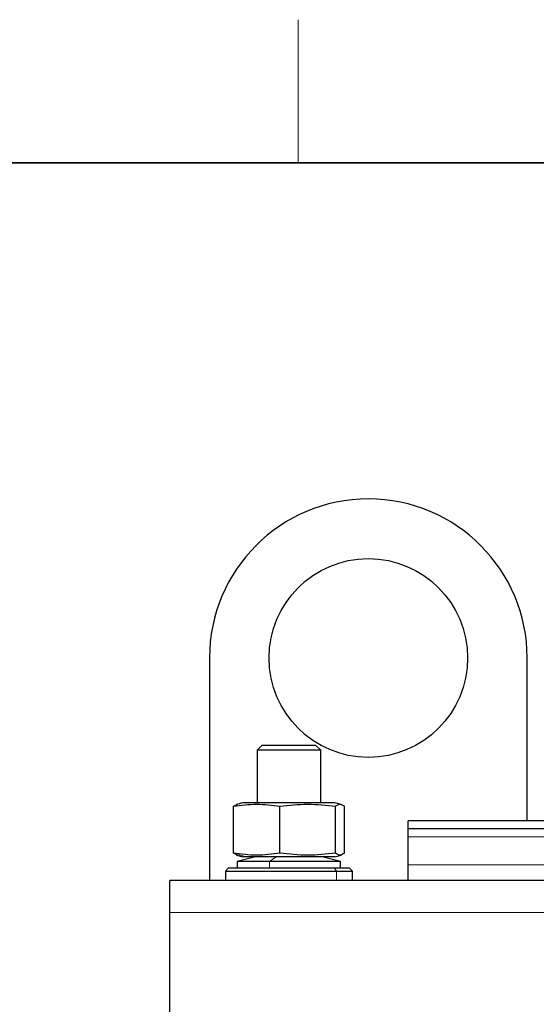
# Model space of a CAD drawing. Header units: millimetres. Extents: x 5 to 418, y 2 to 292.
# Tile 17 of 51: x 62 to 84, y 247 to 288. Entities that reach past the tile are written whole.
import ezdxf

# ---------------------------------------------------------------- set-up
doc = ezdxf.new("R2010")
doc.units = ezdxf.units.MM
doc.layers.add('SLD-0', color=7, linetype='Continuous')

msp = doc.modelspace()

# ---------------------------------------------------------------- linework, layer by layer
at = {"color": 7, "linetype": 'Continuous', "lineweight": 25}
for p, q in [((70.0239, 261.7402), (70.0239, 252.4069)), ((83.3572, 254.9069), (83.3572, 261.7402)), ((72.2239, 258.0735), (72.0239, 257.8735)), ((74.4905, 258.0735), (72.2239, 258.0735)), ((74.6905, 257.8735), (74.4905, 258.0735)), ((72.0239, 257.8735), (72.0239, 255.6735)), ((74.6905, 257.8735), (72.0239, 257.8735)), ((74.6905, 255.6735), (74.6905, 257.8735)), ((71.1658, 255.5875), (71.0274, 255.5212)), ((71.0274, 253.5592), (71.0274, 255.5212)), ((71.4239, 255.6735), (71.1616, 255.6033)), ((75.2687, 255.6735), (71.4239, 255.6735)), ((72.982, 253.5592), (72.982, 255.5212)), ((75.2905, 255.6735), (75.2687, 255.6735)), ((75.5511, 255.6037), (75.2905, 255.6735)), ((75.4994, 255.611), (75.3118, 255.5212)), ((75.3118, 253.5592), (75.3118, 255.5212)), ((75.6869, 255.5212), (75.4994, 255.611)), ((75.6869, 253.5592), (75.6869, 255.5212)), ((78.3572, 254.5735), (78.3572, 254.9069)), ((84.1239, 254.9069), (78.3572, 254.9069)), ((84.1239, 254.5735), (78.3572, 254.5735)), ((78.3572, 254.2402), (78.3572, 254.5735)), ((78.3572, 253.0735), (78.3572, 254.2402)), ((71.1658, 253.4928), (71.0274, 253.5592)), ((71.1616, 253.4771), (71.4239, 253.4069)), ((75.2905, 253.4069), (75.5528, 253.4771)), ((71.9572, 253.4069), (71.1905, 253.2069)), ((71.1905, 253.2069), (71.1905, 252.9402)), ((72.5361, 253.2069), (71.1905, 253.2069)), ((71.5568, 253.4069), (71.4239, 253.4069)), ((75.2687, 253.4069), (71.5568, 253.4069)), ((75.5239, 253.2069), (72.5361, 253.2069)), ((75.5239, 253.2069), (74.7572, 253.4069)), ((75.2905, 253.4069), (75.2687, 253.4069)), ((75.5239, 252.9402), (75.5239, 253.2069)), ((78.3572, 252.4069), (78.3572, 253.0735)), ((70.8239, 252.9402), (70.6905, 252.8069)), ((70.6905, 252.8069), (70.6905, 252.4069)), ((70.6905, 252.8069), (75.3507, 252.8069)), ((70.8239, 252.9402), (75.251, 252.9402)), ((75.251, 252.9402), (75.8905, 252.9402)), ((75.3507, 252.8069), (76.0239, 252.8069)), ((76.0239, 252.8069), (75.8905, 252.9402)), ((76.0239, 252.4069), (76.0239, 252.8069)), ((123.3572, 252.4069), (68.3572, 252.4069)), ((68.3572, 251.0735), (68.3572, 252.4069)), ((68.3572, 238.4069), (68.3572, 251.0735))]:
    msp.add_line(p, q, dxfattribs=at)
at = {"color": 7, "linetype": 'Continuous', "lineweight": 18}
for p, q in [((75.2687, 255.6735), (75.4994, 255.611)), ((84.1239, 254.2402), (78.3572, 254.2402)), ((71.5568, 253.4069), (71.0274, 253.5592)), ((72.8266, 253.4069), (72.5361, 253.2069)), ((72.5361, 253.2069), (72.5361, 252.9402)), ((84.1239, 253.0735), (78.3572, 253.0735)), ((75.251, 252.9402), (75.3507, 252.8069)), ((75.3507, 252.4069), (75.3507, 252.8069)), ((123.3572, 251.0735), (68.3572, 251.0735))]:
    msp.add_line(p, q, dxfattribs=at)
at = {"color": 7, "linetype": 'Continuous', "lineweight": 25}
msp.add_circle((76.6905, 261.7402), 4.1667, dxfattribs=at)
msp.add_arc((76.6905, 261.7402), 6.6667, 0, 180, dxfattribs=at)
for points, knots in [([(71.0274, 255.5212), (71.3532, 255.5661), (72.0047, 255.6559), (72.6562, 255.5661), (72.982, 255.5212)], [0, 0, 0, 0, 0.4999949, 1, 1, 1, 1]), ([(72.982, 255.5212), (73.3703, 255.5661), (74.1469, 255.6559), (74.9235, 255.5661), (75.3118, 255.5212)], [0, 0, 0, 0, 0.4999949, 1, 1, 1, 1]), ([(72.982, 253.5592), (72.6562, 253.5143), (72.0047, 253.4245), (71.3532, 253.5143), (71.0274, 253.5592)], [0, 0, 0, 0, 0.4999949, 1, 1, 1, 1]), ([(75.3118, 253.5592), (74.9235, 253.5143), (74.1469, 253.4245), (73.3703, 253.5143), (72.982, 253.5592)], [0, 0, 0, 0, 0.4999949, 1, 1, 1, 1]), ([(75.6869, 253.5592), (75.6243, 253.5142), (75.4992, 253.4245), (75.3742, 253.5143), (75.3118, 253.5592)], [0, 0, 0, 0, 0.5008729, 1, 1, 1, 1])]:
    msp.add_open_spline(points, degree=3, knots=knots, dxfattribs=at)
at = {"layer": 'SLD-0', "lineweight": 18}
msp.add_line((73.75, 282.5), (73.75, 288.5), dxfattribs=at)
at = {"layer": 'SLD-0', "lineweight": 35}
msp.add_line((408, 282.5), (26, 282.5), dxfattribs=at)

doc.saveas('drawing.dxf')
